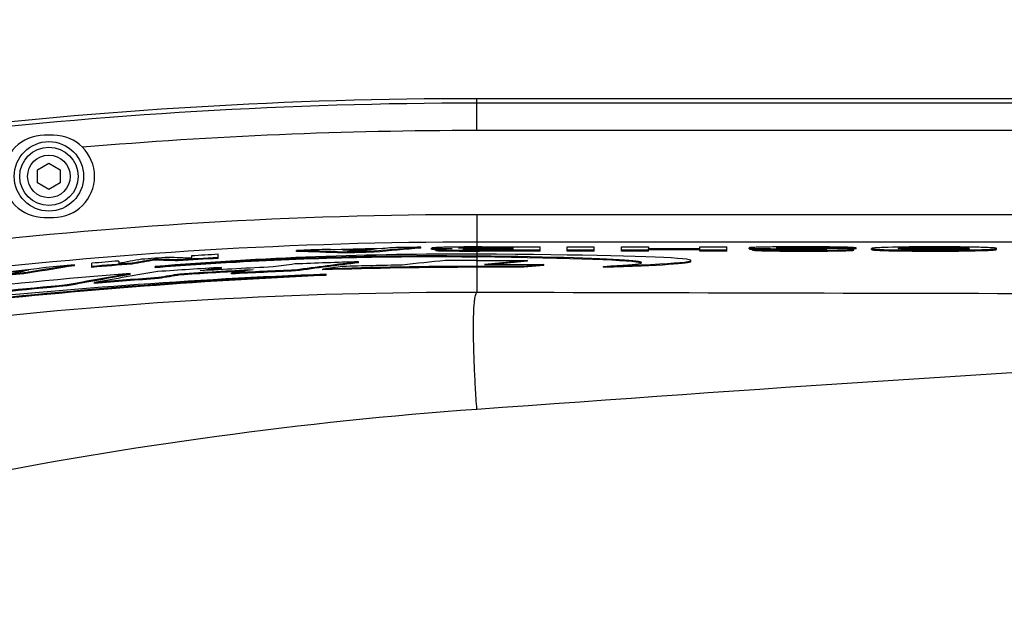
# Model space of a CAD drawing. Header units: millimetres. Extents: x 0 to 3360, y 0 to 2376.
# Tile 51 of 144: x 264 to 336, y 1855 to 1898. Entities that reach past the tile are written whole.
import ezdxf

# ---------------------------------------------------------------- set-up
doc = ezdxf.new("R2010")
doc.units = ezdxf.units.MM
doc.header["$LTSCALE"] = 184.8
doc.linetypes.add('PHANTOM', pattern=[0.8, 0.45, -0.05, 0.1, -0.05, 0.1, -0.05])
doc.layers.get('0').update_dxf_attribs({"linetype": 'CONTINUOUS'})
for name, color, linetype in [('1_DESIGN', 7, 'CONTINUOUS'), ('CRV', 7, 'CONTINUOUS'), ('DRAFT', 7, 'CONTINUOUS'), ('DRIV_DIM', 7, 'CONTINUOUS'), ('ROUND', 7, 'CONTINUOUS')]:
    doc.layers.add(name, color=color, linetype=linetype)
doc.styles.get("Standard").update_dxf_attribs({"font": 'txt', "width": 0.8})
doc.dimstyles.new('DIMSTYLE_12', dxfattribs={"dimtxt": 19, "dimasz": 9, "dimexe": 2, "dimexo": 1.5, "dimgap": 9.5, "dimtad": 1, "dimdec": 3, "dimlfac": 1.5, "dimdsep": 46, "dimtxsty": 'STANDARD', "dimblk": 'OPEN', "dimblk1": 'OPEN', "dimblk2": 'OPEN', "dimcen": 0.09, "dimadec": 3, "dimazin": 2, "dimtp": 0.5, "dimtm": 0.5, "dimtfac": 1, "dimtdec": 3, "dimtofl": 0, "dimtmove": 0, "dimatfit": 3, "dimldrblk": 'OPEN', "dimfxl": 1, "dimtolj": 1, "dimarcsym": 0})
doc.dimstyles.new('DIMSTYLE_13', dxfattribs={"dimtxt": 19, "dimasz": 9, "dimexe": 2, "dimexo": 1.5, "dimtad": 1, "dimdec": 3, "dimlfac": 1.5, "dimdsep": 46, "dimtxsty": 'STANDARD', "dimblk": 'OPEN', "dimblk1": 'OPEN', "dimblk2": 'OPEN', "dimcen": 0.09, "dimadec": 3, "dimazin": 2, "dimtp": 0.8, "dimtm": 0.8, "dimtfac": 1, "dimtdec": 3, "dimtofl": 0, "dimtmove": 0, "dimatfit": 3, "dimldrblk": 'OPEN', "dimfxl": 1, "dimtolj": 1, "dimarcsym": 0})

# ---------------------------------------------------------------- blocks, each defined once
blk = doc.blocks.new('*D40')
at = {"layer": 'DRIV_DIM', "color": 2, "linetype": 'CONTINUOUS'}
for p, q in [((881.982, 2088.882), (932.055, 2130.898)), ((112.638, 1830.803), (107.55, 1830.803))]:
    blk.add_line(p, q, dxfattribs=at)
for points in [[(922.392, 2134.5), (930.523, 2129.612), (926.95, 2138.401)], [(106.637, 1839.831), (109.55, 1830.803), (112.637, 1839.773)]]:
    blk.add_lwpolyline(points, dxfattribs=at)
for start, end in [(40, 110), (110, 180)]:
    blk.add_arc((574.415, 1830.803), 464.865, start, end, dxfattribs=at)
blk = doc.blocks.new('_OPEN')
at = {"color": 0, "linetype": 'BYBLOCK'}
for p, q in [((0, 0), (-1, 0.3333)), ((-1, -0.3333), (0, 0)), ((-1, 0), (0, 0))]:
    blk.add_line(p, q, dxfattribs=at)
blk = doc.blocks.new('*D43')
at = {"layer": 'DRIV_DIM', "color": 2, "linetype": 'CONTINUOUS'}
blk.add_line((223.476, 2022.745), (574.415, 1830.803), dxfattribs=at)
at = {"layer": 'DRIV_DIM', "color": 2, "linetype": 'CONTINUOUS', "xscale": 9, "yscale": 9, "zscale": 9, "rotation": 151.3239513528}
blk.add_blockref('_OPEN', (223.476, 2022.745), dxfattribs=at)

msp = doc.modelspace()

# ---------------------------------------------------------------- linework, layer by layer
at = {"color": 7, "linetype": 'CONTINUOUS'}
for p, q in [((266.74846, 1889.46924), (266.08179, 1889.46924)), ((266.08179, 1883.46924), (266.74846, 1883.46924)), ((287.86837, 1881.08591), (287.86546, 1881.08603)), ((290.24111, 1881.14756), (290.23469, 1881.14695)), ((293.56177, 1881.22912), (293.56177, 1881.29583)), ((294.35584, 1881.1681), (294.35584, 1881.23481)), ((294.65772, 1881.06886), (294.65772, 1881.13557)), ((296.39389, 1881.31402), (296.32348, 1881.31325)), ((296.55689, 1881.31561), (296.39389, 1881.31402)), ((296.53018, 1881.2654), (296.55541, 1881.26629)), ((297.66057, 1881.22306), (297.17179, 1881.22424)), ((297.52819, 1881.27873), (297.66057, 1881.27899)), ((298.02432, 1881.32109), (297.66057, 1881.32091)), ((297.66057, 1881.08835), (297.75652, 1881.0883)), ((297.75652, 1881.0883), (297.85369, 1881.08829)), ((302.27686, 1881.08829), (297.85369, 1881.08829)), ((297.98494, 1881.13001), (300.30809, 1881.13001)), ((298.02432, 1881.32109), (302.27686, 1881.32109)), ((300.30809, 1881.27937), (298.27369, 1881.27937)), ((300.30809, 1881.18075), (298.28026, 1881.18075)), ((298.30651, 1881.22247), (300.30809, 1881.22247)), ((300.30809, 1881.22247), (300.30809, 1881.27937)), ((300.30809, 1881.13001), (300.30809, 1881.18075)), ((302.27686, 1881.02158), (302.27686, 1881.32109)), ((304.2522, 1881.02158), (304.2522, 1881.32109)), ((304.2522, 1881.32109), (306.22096, 1881.32109)), ((306.22096, 1881.08829), (304.2522, 1881.08829)), ((306.22096, 1881.02158), (306.22096, 1881.32109)), ((308.22255, 1881.02158), (308.22255, 1881.32109)), ((308.22255, 1881.32109), (310.19132, 1881.32109)), ((310.19132, 1881.08829), (308.22255, 1881.08829)), ((310.19132, 1881.32109), (310.19132, 1881.21868)), ((310.19132, 1881.21868), (313.93855, 1881.21868)), ((310.19132, 1881.02158), (310.19132, 1881.17695)), ((313.93855, 1881.17695), (310.19132, 1881.17695)), ((313.93855, 1881.11024), (310.19132, 1881.11024)), ((313.93855, 1881.21868), (313.93855, 1881.32109)), ((313.93855, 1881.32109), (315.90732, 1881.32109)), ((313.93855, 1881.02158), (313.93855, 1881.17695)), ((315.90732, 1881.08829), (313.93855, 1881.08829)), ((315.90732, 1881.02158), (315.90732, 1881.32109)), ((317.52828, 1881.18453), (317.52828, 1881.25123)), ((317.79078, 1881.09175), (317.79078, 1881.15846)), ((317.79078, 1881.15846), (319.75955, 1881.15846)), ((321.64348, 1881.22584), (320.46286, 1881.23284)), ((322.43152, 1881.17339), (322.54252, 1881.17241)), ((323.38209, 1881.21453), (323.38209, 1881.24839)), ((325.35086, 1881.24839), (323.38209, 1881.24839)), ((325.35086, 1881.18168), (324.96622, 1881.18168)), ((325.17367, 1881.08843), (325.17367, 1881.15514)), ((325.35086, 1881.18168), (325.35086, 1881.24839)), ((326.45993, 1881.13411), (326.45993, 1881.20082)), ((329.145, 1881.19541), (329.16567, 1881.19603)), ((332.90714, 1881.14622), (332.87998, 1881.14546)), ((332.88209, 1881.1981), (332.90438, 1881.19749)), ((335.58847, 1881.13964), (335.58847, 1881.20635)), ((274.16281, 1880.42785), (274.15153, 1880.4259)), ((274.16281, 1880.36098), (274.16281, 1880.42785)), ((275.84282, 1880.30439), (275.84282, 1880.37124)), ((276.81409, 1880.66699), (276.81409, 1880.49723)), ((278.78286, 1880.4848), (278.78286, 1880.7848)), ((284.48573, 1880.99323), (284.48573, 1881.05999)), ((287.91139, 1880.8785), (287.91139, 1880.94524)), ((290.13611, 1880.93636), (290.13611, 1881.00308)), ((290.14199, 1880.93689), (290.13611, 1880.93636)), ((290.25303, 1881.01366), (290.24714, 1881.01313)), ((297.66057, 1881.02164), (297.75653, 1881.02159)), ((297.75653, 1881.02159), (297.85369, 1881.02158)), ((302.27686, 1881.02158), (297.85369, 1881.02158)), ((306.22096, 1881.02158), (304.2522, 1881.02158)), ((310.19132, 1881.02158), (308.22255, 1881.02158)), ((315.90732, 1881.02158), (313.93855, 1881.02158)), ((268.28274, 1879.95382), (268.28274, 1880.02079)), ((269.54276, 1879.82955), (269.54276, 1880.13014)), ((271.51153, 1880.29133), (271.51153, 1880.12137)), ((272.48279, 1880.06614), (272.48279, 1880.13303)), ((272.49428, 1880.06818), (272.48279, 1880.06614)), ((274.18056, 1879.82751), (274.18056, 1879.89439)), ((275.84282, 1880.30439), (275.84046, 1880.30447)), ((279.02542, 1879.75236), (279.02542, 1879.81918)), ((281.32566, 1879.6493), (281.3161, 1879.64791)), ((284.41513, 1879.56917), (284.41513, 1879.63594)), ((286.41513, 1879.64321), (286.41513, 1879.70996)), ((289.02542, 1880.16411), (289.02542, 1880.23084)), ((297.66057, 1880.34331), (301.35875, 1880.34331)), ((301.08179, 1879.90098), (297.66057, 1879.90098)), ((301.08179, 1879.83427), (297.66057, 1879.83427)), ((301.35875, 1880.34331), (298.20434, 1880.04066)), ((298.20434, 1880.04066), (302.53767, 1880.04066)), ((301.35875, 1880.2766), (298.89961, 1880.04066)), ((302.53767, 1880.04066), (301.08179, 1879.90098)), ((302.53767, 1879.97396), (301.08179, 1879.83427)), ((301.08179, 1879.83427), (301.08179, 1879.90098)), ((301.35875, 1880.2766), (301.35875, 1880.34331)), ((302.53767, 1879.97396), (302.53767, 1880.04066)), ((306.90553, 1879.83802), (306.90553, 1879.90473)), ((313.27899, 1880.26725), (313.27899, 1880.33395)), ((264.85708, 1879.39809), (264.85708, 1879.46513)), ((264.86789, 1879.39991), (264.85708, 1879.39809)), ((264.96208, 1879.61831), (264.95076, 1879.61635)), ((264.98397, 1879.48636), (264.97316, 1879.48455)), ((272.35875, 1879.30953), (272.35875, 1879.37644)), ((274.41513, 1879.0171), (274.41513, 1879.08398)), ((274.42592, 1879.0189), (274.41513, 1879.0171)), ((275.99233, 1879.34285), (275.98175, 1879.34113)), ((275.99233, 1879.27599), (275.99233, 1879.34285)), ((279.74846, 1879.34931), (279.74846, 1879.41611)), ((284.4239, 1879.57037), (284.41513, 1879.56917)), ((286.64969, 1879.26829), (286.64969, 1879.33503)), ((267.74846, 1878.48007), (267.74846, 1878.54705)), ((267.76042, 1878.48231), (267.74846, 1878.48007)), ((269.74846, 1878.65542), (269.74846, 1878.72237))]:
    msp.add_line(p, q, dxfattribs=at)
at = {"color": 9, "linetype": 'CONTINUOUS'}
for p, q in [((294.69053, 1881.14012), (294.69053, 1881.20683)), ((295.44012, 1881.03111), (295.44012, 1881.09782)), ((296.53018, 1881.23193), (296.53018, 1881.2654)), ((296.83649, 1881.13881), (296.83649, 1881.16992)), ((297.00655, 1881.22509), (297.00655, 1881.27592)), ((297.31471, 1881.13205), (297.31471, 1881.17859)), ((297.66057, 1881.32091), (297.66057, 1881.27899)), ((297.66057, 1881.22306), (297.66057, 1881.1801)), ((297.66057, 1881.13044), (297.66057, 1881.08835)), ((297.85369, 1881.02158), (297.85369, 1881.08829)), ((298.27369, 1881.22247), (298.27369, 1881.27937)), ((298.28026, 1881.13001), (298.28026, 1881.18075)), ((317.95243, 1881.15846), (317.95243, 1881.21543)), ((318.16484, 1881.05651), (318.16484, 1881.12322)), ((318.45584, 1881.15846), (318.45584, 1881.20374)), ((318.88217, 1881.0357), (318.88217, 1881.10241)), ((319.96401, 1881.23714), (319.96401, 1881.2768)), ((321.09915, 1881.12573), (321.09915, 1881.18148)), ((321.26894, 1881.22798), (321.26894, 1881.28427)), ((321.58394, 1881.01652), (321.58394, 1881.08323)), ((322.43152, 1881.12836), (322.43152, 1881.17339)), ((322.6682, 1881.2197), (322.6682, 1881.27658)), ((323.06809, 1881.14081), (323.06809, 1881.16322)), ((324.2221, 1881.03644), (324.2221, 1881.10314)), ((327.73964, 1881.04845), (327.73964, 1881.11515)), ((329.16567, 1881.19603), (329.16567, 1881.26273)), ((331.0078, 1881.01652), (331.0078, 1881.08323)), ((331.06686, 1881.21756), (331.06686, 1881.28427)), ((332.90438, 1881.19749), (332.90438, 1881.26419)), ((334.34651, 1881.05038), (334.34651, 1881.11709)), ((297.66057, 1880.79159), (297.66057, 1880.66394)), ((297.66057, 1880.34331), (297.66057, 1879.90098))]:
    msp.add_line(p, q, dxfattribs=at)
msp.add_arc((297.66057, 1548.80258), 341.00619, 90, 94.8432865, dxfattribs=at)
at = {"color": 7, "linetype": 'CONTINUOUS'}
for centre, radius, start, end in [((266.08179, 1886.46924), 3, 90, 270), ((266.74846, 1886.46924), 3, 270, 90), ((297.66057, 1548.80258), 332.51852, 91.8995868, 92.2707314), ((297.66057, 1548.80258), 332.46952, 91.1814474, 91.7844502), ((297.66057, 1548.80258), 332.4278, 91.2788918, 91.6884869), ((297.66057, 1548.80258), 332.51852, 90.7062769, 91.0659102), ((294.94486, 1889.85225), 8.71581, 267.5536028, 268.1003305), ((295.07273, 1893.85156), 12.65051, 268.2686827, 268.7917359), ((296.72661, 1875.68808), 5.58077, 92.0171832, 92.93051), ((297.07779, 1866.02863), 15.24661, 91.5111343, 91.9634631), ((297.76865, 1743.74155), 137.5794, 90.0450094, 90.5046519), ((297.20968, 1860.88203), 20.3949, 90.5706689, 91.5002214), ((297.36348, 1847.48123), 33.79657, 90.3882311, 90.6051283), ((297.57488, 1817.85561), 63.42294, 90.2806138, 90.3978563), ((297.76118, 1778.95095), 102.32805, 90.1304549, 90.2782355), ((297.84235, 1799.59811), 81.58219, 90.1276666, 90.3705682), ((298.23484, 1627.78736), 253.39339, 89.9897301, 90.1298496), ((297.97401, 1994.9327), 113.80269, 269.8421941, 270.0055027), ((318.33149, 1893.13064), 11.92124, 267.4598322, 268.1778382), ((321.29905, 1649.0855), 232.2405, 89.9847619, 90.4447029), ((320.41706, 1853.15562), 28.12483, 90.9229963, 91.131525), ((319.20898, 1460.11475), 421.07097, 89.561499, 89.7428007), ((321.60873, 1685.70254), 195.6236, 89.4748303, 90.0726099), ((317.61094, 1121.99084), 759.24571, 89.57781322, 89.69568613), ((322.82471, 1887.11211), 5.97639, 271.8494091, 272.6262904), ((322.95761, 1877.30942), 3.85539, 87.4675023, 88.3578945), ((322.38407, 1758.50134), 122.71734, 89.2946641, 89.6165124), ((297.66057, 1548.80258), 332.51852, 93.8822171, 94.2223035), ((296.23269, 1610.47302), 270.32234, 89.6973537, 94.6792256), ((297.66057, 1548.80258), 332.28571, 93.2568234, 93.7647263), ((297.66057, 1548.80258), 332.219, 93.2574781, 93.7654833), ((297.66057, 1548.80258), 332.51852, 93.2545408, 93.5943845), ((297.66057, 1548.80258), 332.28571, 91.2975489, 91.6812847), ((297.66057, 1548.80258), 332.219, 91.2978095, 91.6816223), ((297.66057, 1548.80258), 332.36109, 91.4354752, 91.5290497), ((318.47276, 1888.49991), 7.44977, 266.9427216, 267.6311271), ((297.66057, 1548.80258), 332.46952, 95.5464548, 96.1524116), ((297.66057, 1548.80258), 332.51852, 95.0686591, 95.4297638), ((297.66057, 1548.80258), 332.51852, 94.5103597, 94.8507318), ((297.66057, 1548.80258), 332.28571, 94.3455514, 94.8541384), ((297.66057, 1548.80258), 332.219, 94.3464257, 94.8551155), ((297.66057, 1548.80258), 331.54073, 93.2221641, 94.0302667), ((297.66057, 1548.80258), 331.24973, 92.826571, 93.7506015), ((297.66057, 1548.80258), 331.38941, 92.5733834, 93.4967986), ((297.66057, 1548.80258), 331.0984, 92.2927038, 93.1011613), ((297.66057, 1548.80258), 331.54073, 91.4924676, 92.299394), ((297.66057, 1548.80258), 331.0984, 90, 91.9463711), ((297.66057, 1548.80258), 331.0317, 90, 91.9467635), ((297.66057, 1548.80258), 331.23809, 90.9438317, 91.6935923), ((297.66057, 1548.80258), 331.54073, 90, 90.3977962), ((297.66057, 1548.80258), 331.54073, 94.3768329, 96.8371542), ((297.66057, 1548.80258), 332.4278, 95.6448942, 96.056496), ((297.66057, 1548.80258), 332.28571, 95.66551, 96.0511285), ((297.66057, 1548.80258), 332.219, 95.6666513, 96.052348), ((297.66057, 1548.80258), 331.0984, 94.0258797, 94.8358627), ((297.66057, 1548.80258), 331.0317, 94.0266923, 94.8368395), ((297.66057, 1548.80258), 331.18302, 92.9494865, 93.751358), ((297.66057, 1548.80258), 331.0317, 92.293166, 93.1017868), ((297.66057, 1548.80258), 331.0984, 95.1832855, 96.8371542), ((297.66057, 1548.80258), 331.0317, 95.1843328, 96.8371542)]:
    msp.add_arc(centre, radius, start, end, dxfattribs=at)
for centre, major_axis, ratio, start_param, end_param in [((273.25033, 1548.80258), (333.49844, 0), 0.99731769, 1.5286328, 1.53064165), ((273.56805, 1548.80258), (333.46078, 0), 0.99738656, 1.52430227, 1.5278986), ((322.39049, 1548.80258), (334.80248, 0), 0.99726831, 7.950174, 7.95368029), ((320.37757, 1548.80258), (334.27419, 0), 0.9976881, 1.65110361, 1.66137156), ((320.38213, 1548.80258), (334.34121, 0), 0.9976881, 7.93428645, 7.94421888), ((322.16333, 1548.80258), (334.76472, 0), 0.99731773, 1.66259692, 1.66460513), ((332.0671, 1548.80258), (338.50413, 0), 0.99482095, 1.74565339, 1.75065616), ((332.10144, 1548.80258), (338.35426, 0), 0.99480597, 1.74291484, 1.74792294), ((332.09458, 1548.80258), (338.28685, 0), 0.99480597, 1.74289505, 1.74790348), ((263.71163, 1548.80258), (333.52054, 0), 0.99480594, 1.53441514, 1.53945525), ((263.71849, 1548.80258), (333.45314, 0), 0.99480594, 1.53443546, 1.5394695), ((263.74463, 1548.80258), (333.6775, 0), 0.99482095, 1.53161839, 1.53661728), ((275.01916, 1548.80258), (333.16186, 0), 0.9976881, 1.53209006, 1.54237817), ((275.02371, 1548.80258), (333.09484, 0), 0.9976881, 1.53209595, 1.54238613), ((320.38213, 1548.80258), (334.34121, 0), 0.9976881, 1.66105125, 1.66138471), ((280.41513, 1880.12215), (32.86386, 0.21189), 0.01995585, 5.64973275, 7.30142681), ((280.41513, 1880.12215), (29.26379, 0.05561), 0.02153054, 5.8442637, 7.22373631), ((280.41513, 1880.05544), (29.26379, 0.05561), 0.02153054, 0.05370627, 0.940551), ((320.49483, 1548.80258), (336.00009, 0), 0.99768811, 8.01000699, 8.02030373), ((320.49939, 1548.80258), (336.06711, 0), 0.99768811, 8.00998934, 8.01993376), ((322.29966, 1548.80258), (336.625, 0), 0.99731769, 1.73824332, 1.74026038), ((329.93859, 1548.80258), (336.42555, 0), 0.99538673, 1.72271566, 1.72746015), ((329.93213, 1548.80258), (336.35822, 0), 0.99538673, 1.72272688, 1.72541269), ((329.88904, 1548.80258), (335.90909, 0), 0.99538673, 1.71590649, 1.72062457), ((329.88904, 1548.80258), (335.90909, 0), 0.99538673, 1.70675832, 1.71149894), ((329.84568, 1548.80258), (335.45719, 0), 0.99538673, 1.69278412, 1.70664254), ((329.83922, 1548.80258), (335.38987, 0), 0.99538673, 7.97597464, 7.98980945), ((329.8271, 1548.80258), (335.26352, 0), 0.99538673, 1.69626892, 1.70064705), ((329.78684, 1548.80258), (334.8439, 0), 0.99538673, 1.67379669, 1.6832722), ((280.41513, 1880.05544), (32.86386, 0.21189), 0.01995585, -0.63345256, -0.00012867), ((322.52937, 1548.80258), (336.67999, 0), 0.99726827, 8.02584524, 8.02935341), ((320.49939, 1548.80258), (336.06711, 0), 0.99768811, 1.73678107, 1.73713132), ((330.00053, 1548.80258), (337.07112, 0), 0.99538673, 1.74264874, 1.75654794), ((329.99407, 1548.80258), (337.00379, 0), 0.99538673, 8.02584927, 8.03971517), ((329.98195, 1548.80258), (336.87745, 0), 0.99538673, 8.01985528, 8.03374769), ((329.93859, 1548.80258), (336.42555, 0), 0.99538673, 1.73187471, 1.73659427), ((329.93213, 1548.80258), (336.35822, 0), 0.99538673, 1.73185589, 1.73657577)]:
    msp.add_ellipse(centre, major_axis=major_axis, ratio=ratio, start_param=start_param, end_param=end_param, dxfattribs=at)
for points, knots in [([(295.24179, 1881.29317), (295.12302, 1881.28973), (294.9087, 1881.28255), (294.65633, 1881.27131), (294.50202, 1881.25996), (294.42158, 1881.25303), (294.38415, 1881.24515), (294.35584, 1881.24021), (294.35584, 1881.23481)], [0, 0, 0, 0, 0.40050068, 0.72492537, 0.84502455, 0.93106366, 0.98179844, 1, 1, 1, 1]), ([(294.35584, 1881.23481), (294.35584, 1881.22766), (294.39773, 1881.22589), (294.41742, 1881.22073), (294.43844, 1881.21897)], [0, 0, 0, 0, 0.25303567, 1, 1, 1, 1]), ([(294.35584, 1881.1681), (294.35584, 1881.16334), (294.38141, 1881.15953), (294.4148, 1881.15328), (294.48742, 1881.14867), (294.54086, 1881.14576), (294.57283, 1881.14438)], [0, 0, 0, 0, 0.06503702, 0.24905237, 0.56264415, 1, 1, 1, 1]), ([(294.43844, 1881.21897), (294.45449, 1881.21762), (294.53843, 1881.21186), (294.62254, 1881.20892), (294.69053, 1881.20683)], [0, 0, 0, 0, 0.19150383, 1, 1, 1, 1]), ([(294.73844, 1881.15147), (294.71807, 1881.14948), (294.69903, 1881.14356), (294.65772, 1881.14269), (294.65772, 1881.13557)], [0, 0, 0, 0, 0.74207087, 1, 1, 1, 1]), ([(294.65772, 1881.13557), (294.65772, 1881.12989), (294.6896, 1881.12702), (294.70525, 1881.12317), (294.72141, 1881.12156)], [0, 0, 0, 0, 0.25915223, 1, 1, 1, 1]), ([(294.72141, 1881.12156), (294.75991, 1881.11774), (294.99935, 1881.10405), (295.2391, 1881.1008), (295.44012, 1881.09782)], [0, 0, 0, 0, 0.16137129, 1, 1, 1, 1]), ([(295.85867, 1881.19388), (295.63969, 1881.18928), (295.2663, 1881.17824), (294.89238, 1881.16654), (294.73844, 1881.15147)], [0, 0, 0, 0, 0.58609794, 1, 1, 1, 1]), ([(294.80598, 1881.20387), (294.88557, 1881.20215), (295.23645, 1881.1968), (295.58736, 1881.19505), (295.85867, 1881.19388)], [0, 0, 0, 0, 0.22686034, 1, 1, 1, 1]), ([(296.32348, 1881.31325), (296.22955, 1881.31219), (295.86895, 1881.30758), (295.50837, 1881.30089), (295.24179, 1881.29317)], [0, 0, 0, 0, 0.26047697, 1, 1, 1, 1]), ([(295.44012, 1881.09782), (295.61388, 1881.09524), (296.35402, 1881.08877), (297.09419, 1881.08871), (297.66057, 1881.08835)], [0, 0, 0, 0, 0.23478374, 1, 1, 1, 1]), ([(296.32461, 1881.24823), (296.32461, 1881.25084), (296.33882, 1881.25245), (296.37102, 1881.25895), (296.41198, 1881.26002), (296.4413, 1881.26156)], [0, 0, 0, 0, 0.06622762, 0.25346568, 1, 1, 1, 1]), ([(296.41283, 1881.23741), (296.39066, 1881.23861), (296.37115, 1881.24585), (296.32461, 1881.24072), (296.32461, 1881.24823)], [0, 0, 0, 0, 0.74724738, 1, 1, 1, 1]), ([(296.55797, 1881.23193), (296.54436, 1881.23231), (296.49597, 1881.23376), (296.44758, 1881.23554), (296.41283, 1881.23741)], [0, 0, 0, 0, 0.28113904, 1, 1, 1, 1]), ([(297.17179, 1881.22424), (297.11635, 1881.22441), (296.91173, 1881.22543), (296.7071, 1881.22776), (296.55797, 1881.23193)], [0, 0, 0, 0, 0.27091456, 1, 1, 1, 1]), ([(296.62649, 1881.15464), (296.62649, 1881.16194), (296.6714, 1881.15616), (296.69004, 1881.16354), (296.71122, 1881.16473)], [0, 0, 0, 0, 0.25601513, 1, 1, 1, 1]), ([(296.72562, 1881.14272), (296.70025, 1881.14397), (296.67843, 1881.15172), (296.62649, 1881.14664), (296.62649, 1881.15464)], [0, 0, 0, 0, 0.76045897, 1, 1, 1, 1]), ([(296.71122, 1881.16473), (296.72036, 1881.16524), (296.7621, 1881.16735), (296.80387, 1881.16887), (296.83649, 1881.16992)], [0, 0, 0, 0, 0.21910693, 1, 1, 1, 1]), ([(297.66057, 1881.13044), (297.5742, 1881.13069), (297.26256, 1881.13252), (296.95066, 1881.13162), (296.72562, 1881.14272)], [0, 0, 0, 0, 0.27711054, 1, 1, 1, 1]), ([(296.83649, 1881.16992), (296.87209, 1881.17107), (297.03146, 1881.17559), (297.1909, 1881.17777), (297.31471, 1881.17859)], [0, 0, 0, 0, 0.22339225, 1, 1, 1, 1]), ([(318.51901, 1881.30529), (318.38874, 1881.30256), (318.2009, 1881.2981), (317.96371, 1881.29006), (317.81499, 1881.28389), (317.69766, 1881.27659), (317.60476, 1881.27045), (317.56198, 1881.26166), (317.52828, 1881.25745), (317.52828, 1881.25123)], [0, 0, 0, 0, 0.39313812, 0.56640244, 0.71719152, 0.83954018, 0.9283636, 0.98124754, 1, 1, 1, 1]), ([(317.52828, 1881.25123), (317.52828, 1881.24532), (317.56116, 1881.24078), (317.57802, 1881.23694), (317.59517, 1881.23503)], [0, 0, 0, 0, 0.25535675, 1, 1, 1, 1]), ([(317.52828, 1881.18453), (317.52828, 1881.1791), (317.55758, 1881.17427), (317.59706, 1881.16677), (317.68433, 1881.16069), (317.74914, 1881.15693), (317.78833, 1881.15509)], [0, 0, 0, 0, 0.06190591, 0.24019673, 0.55272289, 1, 1, 1, 1]), ([(317.59517, 1881.23503), (317.60797, 1881.23361), (317.67717, 1881.22717), (317.74659, 1881.22367), (317.80315, 1881.22112)], [0, 0, 0, 0, 0.18528871, 1, 1, 1, 1]), ([(317.79078, 1881.15846), (317.79629, 1881.15685), (317.82852, 1881.14898), (317.86152, 1881.14483), (317.88875, 1881.14176)], [0, 0, 0, 0, 0.17337424, 1, 1, 1, 1]), ([(317.79078, 1881.09175), (317.80271, 1881.08827), (317.8966, 1881.06956), (317.99245, 1881.06521), (318.07544, 1881.06074)], [0, 0, 0, 0, 0.13008758, 1, 1, 1, 1]), ([(317.88875, 1881.14176), (317.90538, 1881.13989), (317.99721, 1881.131), (318.0894, 1881.12636), (318.16484, 1881.12322)], [0, 0, 0, 0, 0.18144867, 1, 1, 1, 1]), ([(317.95243, 1881.21543), (317.99103, 1881.21418), (318.15881, 1881.2093), (318.32663, 1881.20595), (318.45584, 1881.20374)], [0, 0, 0, 0, 0.2300726, 1, 1, 1, 1]), ([(318.16484, 1881.12322), (318.21758, 1881.12101), (318.45663, 1881.11199), (318.69578, 1881.1061), (318.88217, 1881.10241)], [0, 0, 0, 0, 0.22066259, 1, 1, 1, 1]), ([(318.45584, 1881.20374), (318.66846, 1881.20011), (319.54954, 1881.18962), (320.43067, 1881.18468), (321.09915, 1881.18148)], [0, 0, 0, 0, 0.24133772, 1, 1, 1, 1]), ([(319.49653, 1881.319), (319.41185, 1881.31825), (319.08599, 1881.31501), (318.76015, 1881.31035), (318.51901, 1881.30529)], [0, 0, 0, 0, 0.25986902, 1, 1, 1, 1]), ([(318.88217, 1881.10241), (319.09492, 1881.0982), (319.99546, 1881.08545), (320.89611, 1881.08323), (321.58394, 1881.08323)], [0, 0, 0, 0, 0.23626856, 1, 1, 1, 1]), ([(319.49705, 1881.25613), (319.49705, 1881.265), (319.55205, 1881.25724), (319.60808, 1881.27227), (319.73052, 1881.27046), (319.8145, 1881.27403), (319.86166, 1881.27497)], [0, 0, 0, 0, 0.07278561, 0.28830175, 0.61285717, 1, 1, 1, 1]), ([(319.61524, 1881.24455), (319.58524, 1881.24576), (319.54345, 1881.24624), (319.51102, 1881.25238), (319.49705, 1881.25367), (319.49705, 1881.25613)], [0, 0, 0, 0, 0.75537702, 0.93809735, 1, 1, 1, 1]), ([(319.80741, 1881.23944), (319.78981, 1881.23976), (319.72575, 1881.24103), (319.66169, 1881.24268), (319.61524, 1881.24455)], [0, 0, 0, 0, 0.27462105, 1, 1, 1, 1]), ([(320.3633, 1881.13238), (320.29397, 1881.13356), (320.09263, 1881.1383), (319.89094, 1881.14457), (319.75955, 1881.15846)], [0, 0, 0, 0, 0.34418573, 1, 1, 1, 1]), ([(320.46286, 1881.23284), (320.40688, 1881.23319), (320.18839, 1881.23471), (319.9699, 1881.23649), (319.80741, 1881.23944)], [0, 0, 0, 0, 0.25619946, 1, 1, 1, 1]), ([(319.96401, 1881.2768), (320.06862, 1881.2785), (320.50358, 1881.28348), (320.93857, 1881.28427), (321.26894, 1881.28427)], [0, 0, 0, 0, 0.24051608, 1, 1, 1, 1]), ([(321.53144, 1881.12495), (321.43176, 1881.12495), (321.04237, 1881.12541), (320.65297, 1881.12747), (320.3633, 1881.13238)], [0, 0, 0, 0, 0.25599667, 1, 1, 1, 1]), ([(321.26894, 1881.28427), (321.38762, 1881.28427), (321.85404, 1881.28379), (322.32048, 1881.28153), (322.6682, 1881.27658)], [0, 0, 0, 0, 0.25444266, 1, 1, 1, 1]), ([(322.79146, 1881.13317), (322.69179, 1881.13123), (322.27181, 1881.12578), (321.85178, 1881.12495), (321.53144, 1881.12495)], [0, 0, 0, 0, 0.23732709, 1, 1, 1, 1]), ([(321.58394, 1881.08323), (321.81128, 1881.08323), (322.69068, 1881.08447), (323.57016, 1881.08955), (324.2221, 1881.10314)], [0, 0, 0, 0, 0.25850472, 1, 1, 1, 1]), ([(322.54252, 1881.17241), (322.58948, 1881.17195), (322.76469, 1881.16997), (322.93989, 1881.16704), (323.06809, 1881.16322)], [0, 0, 0, 0, 0.26801306, 1, 1, 1, 1]), ([(322.6682, 1881.27658), (322.74997, 1881.27542), (322.98797, 1881.27014), (323.22672, 1881.26627), (323.38209, 1881.24839)], [0, 0, 0, 0, 0.34338485, 1, 1, 1, 1]), ([(323.01758, 1881.13884), (323.00012, 1881.13826), (322.92475, 1881.13597), (322.84937, 1881.1343), (322.79146, 1881.13317)], [0, 0, 0, 0, 0.23174846, 1, 1, 1, 1]), ([(323.19281, 1881.14896), (323.18771, 1881.14818), (323.15637, 1881.14473), (323.12487, 1881.14323), (323.09855, 1881.142)], [0, 0, 0, 0, 0.16382082, 1, 1, 1, 1]), ([(323.12797, 1881.16104), (323.1359, 1881.16068), (323.1589, 1881.1594), (323.18203, 1881.15833), (323.19691, 1881.15572)], [0, 0, 0, 0, 0.3445622, 1, 1, 1, 1]), ([(323.2049, 1881.15277), (323.2049, 1881.15158), (323.19914, 1881.15018), (323.19587, 1881.14943), (323.19281, 1881.14896)], [0, 0, 0, 0, 0.27738754, 1, 1, 1, 1]), ([(324.72447, 1881.29461), (324.62479, 1881.29762), (324.18396, 1881.30881), (323.74301, 1881.31456), (323.40178, 1881.31793)], [0, 0, 0, 0, 0.22614132, 1, 1, 1, 1]), ([(324.72136, 1881.19261), (324.65958, 1881.1947), (324.38408, 1881.20233), (324.1085, 1881.20655), (323.89473, 1881.20939)], [0, 0, 0, 0, 0.22428374, 1, 1, 1, 1]), ([(324.2221, 1881.10314), (324.31315, 1881.10504), (324.60136, 1881.11277), (324.89023, 1881.11735), (325.08661, 1881.13676)], [0, 0, 0, 0, 0.31576889, 1, 1, 1, 1]), ([(324.2221, 1881.03644), (324.34767, 1881.03905), (324.52871, 1881.04333), (324.75722, 1881.05105), (324.9002, 1881.057), (325.01268, 1881.06397), (325.10123, 1881.07001), (325.14198, 1881.07825), (325.17367, 1881.08257), (325.17367, 1881.08843)], [0, 0, 0, 0, 0.39452458, 0.56832815, 0.71931789, 0.8413766, 0.92948557, 0.98157296, 1, 1, 1, 1]), ([(325.03615, 1881.17711), (325.01526, 1881.1787), (324.91042, 1881.18564), (324.80542, 1881.18976), (324.72136, 1881.19261)], [0, 0, 0, 0, 0.19940994, 1, 1, 1, 1]), ([(325.35086, 1881.24839), (325.2883, 1881.26471), (325.07772, 1881.27976), (324.86926, 1881.29024), (324.72447, 1881.29461)], [0, 0, 0, 0, 0.3086057, 1, 1, 1, 1]), ([(325.17367, 1881.15514), (325.17367, 1881.15858), (325.15745, 1881.16284), (325.11779, 1881.17108), (325.07055, 1881.1745), (325.03615, 1881.17711)], [0, 0, 0, 0, 0.07340048, 0.26257722, 1, 1, 1, 1]), ([(325.08661, 1881.13676), (325.10873, 1881.13894), (325.12977, 1881.14458), (325.17367, 1881.14748), (325.17367, 1881.15514)], [0, 0, 0, 0, 0.74378325, 1, 1, 1, 1]), ([(327.6937, 1881.28996), (327.5214, 1881.28491), (327.27675, 1881.27677), (326.97229, 1881.26255), (326.79146, 1881.25176), (326.65244, 1881.24071), (326.54702, 1881.22893), (326.49565, 1881.21867), (326.45993, 1881.20836), (326.45993, 1881.20082)], [0, 0, 0, 0, 0.41662096, 0.59120335, 0.73759998, 0.85236827, 0.93366776, 0.98175718, 1, 1, 1, 1]), ([(326.45993, 1881.20082), (326.45993, 1881.19168), (326.50696, 1881.18157), (326.53296, 1881.17607), (326.55806, 1881.17269)], [0, 0, 0, 0, 0.2651626, 1, 1, 1, 1]), ([(326.45993, 1881.13411), (326.45993, 1881.1267), (326.49526, 1881.11644), (326.54679, 1881.10643), (326.65383, 1881.09482), (326.79676, 1881.08411), (326.98456, 1881.07372), (327.30289, 1881.0603), (327.55911, 1881.05293), (327.73964, 1881.04845)], [0, 0, 0, 0, 0.01726502, 0.06338011, 0.14264285, 0.25625897, 0.40290052, 0.57900667, 1, 1, 1, 1]), ([(326.55806, 1881.17269), (326.70404, 1881.15302), (327.09877, 1881.13509), (327.49262, 1881.12129), (327.73964, 1881.11515)], [0, 0, 0, 0, 0.37349566, 1, 1, 1, 1]), ([(331.00123, 1881.32599), (330.70711, 1881.32599), (329.60454, 1881.32368), (328.50182, 1881.31362), (327.6937, 1881.28996)], [0, 0, 0, 0, 0.26675943, 1, 1, 1, 1]), ([(327.73964, 1881.11515), (327.98868, 1881.10897), (329.07794, 1881.08797), (330.16746, 1881.08323), (331.0078, 1881.08323)], [0, 0, 0, 0, 0.22866213, 1, 1, 1, 1]), ([(328.42871, 1881.20256), (328.42871, 1881.21681), (328.51392, 1881.22158), (328.62199, 1881.24296), (328.87216, 1881.25132), (329.05528, 1881.25949), (329.16567, 1881.26273)], [0, 0, 0, 0, 0.05763974, 0.23580282, 0.55352831, 1, 1, 1, 1]), ([(328.52272, 1881.17785), (328.4985, 1881.18075), (328.47412, 1881.18577), (328.42871, 1881.19416), (328.42871, 1881.20256)], [0, 0, 0, 0, 0.74391102, 1, 1, 1, 1]), ([(329.14755, 1881.1451), (329.07777, 1881.14706), (328.86939, 1881.15435), (328.66051, 1881.16137), (328.52272, 1881.17785)], [0, 0, 0, 0, 0.33468045, 1, 1, 1, 1]), ([(328.60779, 1881.16968), (328.64141, 1881.17248), (328.82028, 1881.18478), (328.99951, 1881.19102), (329.145, 1881.19541)], [0, 0, 0, 0, 0.18813586, 1, 1, 1, 1]), ([(330.99467, 1881.12495), (330.83062, 1881.12495), (330.21488, 1881.12627), (329.59907, 1881.13242), (329.14755, 1881.1451)], [0, 0, 0, 0, 0.26642075, 1, 1, 1, 1]), ([(329.16567, 1881.26273), (329.30635, 1881.26687), (329.93999, 1881.28124), (330.57382, 1881.28427), (331.06686, 1881.28427)], [0, 0, 0, 0, 0.22206253, 1, 1, 1, 1]), ([(329.16567, 1881.19603), (329.30635, 1881.20016), (329.93999, 1881.21453), (330.57382, 1881.21756), (331.06686, 1881.21756)], [0, 0, 0, 0, 0.22206228, 1, 1, 1, 1]), ([(332.87998, 1881.14546), (332.73875, 1881.14159), (332.11039, 1881.12808), (331.48187, 1881.12495), (330.99467, 1881.12495)], [0, 0, 0, 0, 0.22481199, 1, 1, 1, 1]), ([(334.33009, 1881.293), (334.07837, 1881.2996), (332.96887, 1881.32164), (331.85912, 1881.32599), (331.00123, 1881.32599)], [0, 0, 0, 0, 0.22691896, 1, 1, 1, 1]), ([(331.0078, 1881.08323), (331.30234, 1881.08323), (332.4153, 1881.08541), (333.52838, 1881.0948), (334.34651, 1881.11709)], [0, 0, 0, 0, 0.26464544, 1, 1, 1, 1]), ([(331.06686, 1881.28427), (331.2301, 1881.28427), (331.84264, 1881.28298), (332.45524, 1881.27679), (332.90438, 1881.26419)], [0, 0, 0, 0, 0.26649446, 1, 1, 1, 1]), ([(331.06686, 1881.21756), (331.22775, 1881.21756), (331.83286, 1881.21631), (332.43802, 1881.21026), (332.88209, 1881.1981)], [0, 0, 0, 0, 0.26587847, 1, 1, 1, 1]), ([(332.90438, 1881.26419), (333.01305, 1881.26115), (333.1922, 1881.25356), (333.43536, 1881.245), (333.53963, 1881.22519), (333.6197, 1881.21941), (333.6197, 1881.20603)], [0, 0, 0, 0, 0.45268958, 0.77001701, 0.9442803, 1, 1, 1, 1]), ([(332.90438, 1881.19749), (332.96109, 1881.1959), (333.14324, 1881.19004), (333.32548, 1881.18266), (333.45057, 1881.17211)], [0, 0, 0, 0, 0.31123771, 1, 1, 1, 1]), ([(333.52323, 1881.17952), (333.491, 1881.17553), (333.28605, 1881.15717), (333.0803, 1881.15115), (332.90714, 1881.14622)], [0, 0, 0, 0, 0.15785269, 1, 1, 1, 1]), ([(333.6197, 1881.20603), (333.6197, 1881.1974), (333.57368, 1881.18748), (333.54818, 1881.18261), (333.52323, 1881.17952)], [0, 0, 0, 0, 0.25559806, 1, 1, 1, 1]), ([(335.58847, 1881.20635), (335.58847, 1881.21374), (335.55342, 1881.22407), (335.50231, 1881.23408), (335.39668, 1881.24576), (335.25599, 1881.25655), (335.07154, 1881.26706), (334.75898, 1881.28074), (334.50741, 1881.28834), (334.33009, 1881.293)], [0, 0, 0, 0, 0.0175298, 0.06408563, 0.14373459, 0.2574656, 0.4038844, 0.57955403, 1, 1, 1, 1]), ([(334.34651, 1881.11709), (334.5865, 1881.12362), (334.9677, 1881.13798), (335.34975, 1881.15702), (335.49005, 1881.17683)], [0, 0, 0, 0, 0.62884747, 1, 1, 1, 1]), ([(334.34651, 1881.05038), (334.5239, 1881.05521), (334.83435, 1881.06506), (335.19412, 1881.0825), (335.40367, 1881.09924), (335.50549, 1881.11149), (335.55541, 1881.12131), (335.58847, 1881.13241), (335.58847, 1881.13964)], [0, 0, 0, 0, 0.42594197, 0.74734978, 0.85935891, 0.93726451, 0.98264654, 1, 1, 1, 1]), ([(335.49005, 1881.17683), (335.51524, 1881.18038), (335.54175, 1881.18584), (335.58847, 1881.19707), (335.58847, 1881.20635)], [0, 0, 0, 0, 0.73281359, 1, 1, 1, 1]), ([(274.18056, 1879.89439), (276.14705, 1880.04684), (283.96242, 1880.56384), (291.80117, 1880.74483), (297.66057, 1880.66394)], [0, 0, 0, 0, 0.25182557, 1, 1, 1, 1]), ([(274.18056, 1879.82751), (276.14705, 1879.98), (283.96241, 1880.49709), (291.80117, 1880.67812), (297.66057, 1880.59723)], [0, 0, 0, 0, 0.25182557, 1, 1, 1, 1]), ([(294.65772, 1881.06886), (294.65772, 1881.06402), (294.68377, 1881.0605), (294.71718, 1881.05404), (294.78955, 1881.0495), (294.9263, 1881.04206), (295.14832, 1881.0361), (295.33632, 1881.03265), (295.44012, 1881.03111)], [0, 0, 0, 0, 0.01848615, 0.07044542, 0.15802297, 0.27927801, 0.60330724, 1, 1, 1, 1]), ([(295.44012, 1881.03111), (295.61387, 1881.02853), (296.35402, 1881.02206), (297.09419, 1881.02201), (297.66057, 1881.02164)], [0, 0, 0, 0, 0.23478264, 1, 1, 1, 1]), ([(318.16484, 1881.05651), (318.21758, 1881.05431), (318.45663, 1881.04528), (318.69578, 1881.0394), (318.88217, 1881.0357)], [0, 0, 0, 0, 0.22066348, 1, 1, 1, 1]), ([(318.88217, 1881.0357), (319.09492, 1881.03149), (319.99546, 1881.01875), (320.89611, 1881.01652), (321.58394, 1881.01652)], [0, 0, 0, 0, 0.23626812, 1, 1, 1, 1]), ([(321.58394, 1881.01652), (321.81128, 1881.01652), (322.69068, 1881.01776), (323.57016, 1881.02284), (324.2221, 1881.03644)], [0, 0, 0, 0, 0.25850458, 1, 1, 1, 1]), ([(327.73964, 1881.04845), (327.98868, 1881.04227), (329.07794, 1881.02126), (330.16746, 1881.01652), (331.0078, 1881.01652)], [0, 0, 0, 0, 0.22866196, 1, 1, 1, 1]), ([(331.0078, 1881.01652), (331.30234, 1881.01652), (332.4153, 1881.0187), (333.52838, 1881.0281), (334.34651, 1881.05038)], [0, 0, 0, 0, 0.26464541, 1, 1, 1, 1]), ([(286.64969, 1879.33503), (281.7706, 1879.14031), (272.29897, 1878.60677), (262.8517, 1877.75817), (258.27174, 1877.31522)], [0, 0, 0, 0, 0.5148474, 1, 1, 1, 1]), ([(258.2924, 1877.14285), (263.01533, 1877.65338), (272.45592, 1878.55475), (281.92271, 1879.12885), (286.64969, 1879.33503)], [0, 0, 0, 0, 0.50100016, 1, 1, 1, 1]), ([(258.30035, 1877.07653), (263.02203, 1877.58697), (272.45998, 1878.48813), (281.92411, 1879.06213), (286.64969, 1879.26829)], [0, 0, 0, 0, 0.50100791, 1, 1, 1, 1])]:
    msp.add_open_spline(points, degree=3, knots=knots, dxfattribs=at)
for points in [[(297.66057, 1881.27899), (297.86494, 1881.27928), (298.06932, 1881.27937), (298.27369, 1881.27937)], [(298.30651, 1881.22247), (298.09119, 1881.22247), (297.87588, 1881.22263), (297.66057, 1881.22306)]]:
    msp.add_open_spline(points, degree=3, dxfattribs=at)
at = {"layer": '1_DESIGN', "color": 7, "linetype": 'CONTINUOUS'}
for p, q in [((265.58179, 1886.95037), (266.41513, 1887.43149)), ((265.58179, 1885.98812), (265.58179, 1886.95037)), ((266.41513, 1887.43149), (267.24846, 1886.95037)), ((267.24846, 1886.95037), (267.24846, 1885.98812)), ((266.41513, 1885.50699), (265.58179, 1885.98812)), ((267.24846, 1885.98812), (266.41513, 1885.50699))]:
    msp.add_line(p, q, dxfattribs=at)
msp.add_circle((266.41513, 1886.46924), 2.53333, dxfattribs=at)
at = {"layer": '1_DESIGN', "color": 9, "linetype": 'CONTINUOUS'}
for radius in [2.12949, 1.55556]:
    msp.add_circle((266.41513, 1886.46924), radius, dxfattribs=at)
at = {"layer": 'CRV', "color": 2, "linetype": 'PHANTOM'}
msp.add_arc((574.41513, 1830.80258), 400, 40, 172.9052597, dxfattribs=at)
at = {"layer": 'DRAFT', "color": 7, "linetype": 'CONTINUOUS'}
msp.add_line((357.74846, 1892.13591), (297.66057, 1892.13591), dxfattribs=at)
msp.add_arc((297.66057, 1548.80258), 343.33333, 90, 96.8371542, dxfattribs=at)
at = {"layer": 'ROUND', "color": 9, "linetype": 'CONTINUOUS'}
for p, q in [((297.66057, 1889.80876), (297.66057, 1892.13591)), ((357.74846, 1891.80755), (297.66057, 1891.80755)), ((357.74846, 1889.80876), (297.66057, 1889.80876)), ((297.66057, 1883.67152), (297.66057, 1881.32091)), ((357.74846, 1883.67152), (297.66057, 1883.67152)), ((357.74846, 1881.67274), (297.66057, 1881.67274)), ((297.66057, 1881.02164), (297.66057, 1880.79159)), ((297.66057, 1880.59723), (297.66057, 1880.34331)), ((297.66057, 1879.83427), (297.66057, 1878.00041))]:
    msp.add_line(p, q, dxfattribs=at)
for centre, radius, start, end in [((297.66057, 1548.80258), 343.00497, 90, 96.8371542), ((297.66057, 1548.80258), 334.86894, 90, 96.8371542), ((297.66057, 1548.80258), 332.87016, 90, 96.8371542), ((296.85142, 1548.32405), 329.67736, 89.859374, 96.6876276)]:
    msp.add_arc(centre, radius, start, end, dxfattribs=at)
for points, knots in [([(297.66057, 1869.46611), (297.62184, 1870.00825), (297.55324, 1871.0731), (297.4759, 1872.62254), (297.42752, 1874.05682), (297.40937, 1875.3232), (297.42194, 1876.37433), (297.45798, 1877.09853), (297.50706, 1877.53984), (297.54735, 1877.76494), (297.59001, 1877.91168), (297.63432, 1877.98759), (297.66057, 1878.00041)], [0, 0, 0, 0, 0.19013032, 0.37326323, 0.54267078, 0.69214056, 0.81622471, 0.91048124, 0.94539316, 0.97182319, 0.9897802, 1, 1, 1, 1]), ([(357.74846, 1877.87056), (352.73702, 1877.87747), (332.7077, 1877.91127), (312.67842, 1877.96297), (297.66057, 1878.00041)], [0, 0, 0, 0, 0.25020532, 1, 1, 1, 1])]:
    msp.add_open_spline(points, degree=3, knots=knots, dxfattribs=at)
for points in [[(357.74846, 1873.18683), (337.69646, 1872.39421), (317.67722, 1870.89603), (297.66057, 1869.46611)], [(297.66057, 1869.46611), (284.96671, 1868.55931), (272.31259, 1866.81011), (259.82602, 1864.35207)]]:
    msp.add_open_spline(points, degree=3, dxfattribs=at)

# ---------------------------------------------------------------- dimensions: what is measured, and where the dimension line sits
at = {"layer": 'DRIV_DIM', "color": 2, "linetype": 'CONTINUOUS'}
dim = msp.add_angular_dim_2l(base=(415.42188, 2267.63294), line1=((877.27183, 2084.92952), (880.8329, 2087.91762)), line2=((118.78704, 1830.80258), (114.13839, 1830.80258)), text='1st-axis\\Pmove envelope\\P<>', dimstyle='DIMSTYLE_12', override={"dimtad": 2}, dxfattribs=at)
dim.commit()
dim.dimension.update_dxf_attribs({"geometry": '*D40', "text_midpoint": (366.79348, 2246.7267), "dimtype": 162})
dim = msp.add_radius_dim(center=(574.41513, 1830.80258), mpoint=(223.47639, 2022.74529), text='R<>', dimstyle='DIMSTYLE_13', override={"dimpost": '<>'}, dxfattribs=at)
dim.commit()
dim.dimension.update_dxf_attribs({"geometry": '*D43', "text_midpoint": (289.15173, 1992.23882), "dimtype": 164})

doc.saveas('drawing.dxf')
